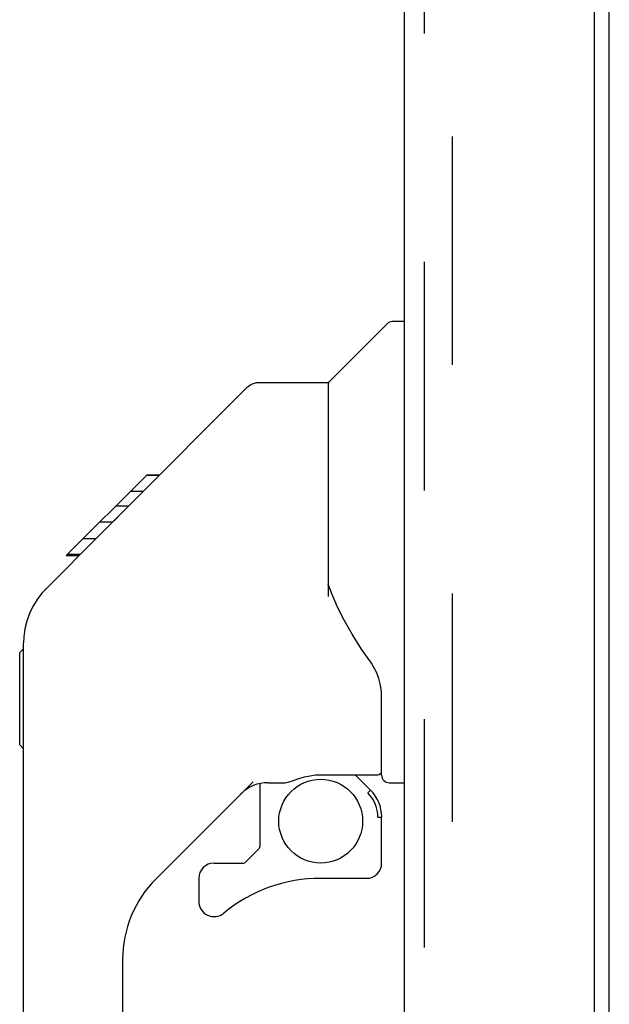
# Model space of a CAD drawing. Header units: inches. Extents: x 0 to 215, y 0 to 139.
# Tile 58 of 111: x 119.93 to 122.98, y 49.34 to 54.42. Entities that reach past the tile are written whole.
import ezdxf

# ---------------------------------------------------------------- set-up
doc = ezdxf.new("R2010")
doc.units = ezdxf.units.IN
doc.header["$LTSCALE"] = 11.804375
doc.header["$MEASUREMENT"] = 0
doc.linetypes.add('HIDDEN', pattern=[0.2, 0.1, -0.1])
doc.layers.get('0').update_dxf_attribs({"linetype": 'CONTINUOUS'})
doc.layers.add('DEFAULT_2', color=8, linetype='HIDDEN')
doc.layers.add('DOOR_ASSEMBLY', color=7, linetype='CONTINUOUS')

msp = doc.modelspace()

# ---------------------------------------------------------------- linework, layer by layer
at = {"color": 3, "linetype": 'Continuous'}
msp.add_line((122.9795, 12.3098), (122.9795, 91.4138), dxfattribs=at)
at = {"layer": 'DEFAULT_2', "color": 8, "linetype": 'HIDDEN'}
msp.add_line((122.167, 91.5962), (122.167, 12.1273), dxfattribs=at)
at = {"layer": 'DOOR_ASSEMBLY', "color": 3, "linetype": 'Continuous'}
for p, q in [((122.9005, 91.9878), (122.9005, 11.7358)), ((121.9215, 11.8583), (121.9215, 91.8653))]:
    msp.add_line(p, q, dxfattribs=at)
at = {"layer": 'DOOR_ASSEMBLY', "color": 8, "linetype": 'HIDDEN'}
msp.add_line((122.0255, 11.8583), (122.0255, 91.8653), dxfattribs=at)
at = {"layer": 'DOOR_ASSEMBLY', "color": 7, "linetype": 'Continuous'}
for p, q in [((121.5336, 52.5565), (121.8312, 52.8542)), ((121.9215, 52.8657), (121.8591, 52.8657)), ((121.1667, 52.5508), (121.5278, 52.5508)), ((121.5278, 52.5508), (121.5278, 51.4464)), ((120.4869, 51.9035), (121.1111, 52.5277)), ((120.1741, 51.6576), (120.5877, 52.0712)), ((120.6545, 52.0712), (120.5877, 52.0712)), ((120.5879, 52.0713), (120.5883, 52.0717)), ((120.5883, 52.0717), (120.6551, 52.0717)), ((120.5898, 52.0732), (120.6566, 52.0732)), ((120.5712, 51.9878), (120.5044, 51.9878)), ((120.3461, 51.7627), (120.4793, 51.896)), ((120.4948, 51.9114), (120.428, 51.9114)), ((120.4869, 51.9035), (120.4508, 51.8674)), ((120.4127, 51.8293), (120.3459, 51.8293)), ((120.3732, 51.7894), (120.3464, 51.7625)), ((120.068, 51.4841), (120.3464, 51.7624)), ((120.3262, 51.7428), (120.2594, 51.7428)), ((120.1741, 51.6576), (120.2409, 51.6576)), ((120.1773, 51.6607), (120.2441, 51.6607)), ((120.2451, 51.6618), (120.1783, 51.6618)), ((121.5471, 51.4552), (121.5278, 51.5087)), ((121.5756, 51.3897), (121.5471, 51.4552)), ((119.9333, 51.1555), (119.953, 51.1752)), ((119.953, 47.1036), (119.953, 51.2066)), ((119.9333, 50.6791), (119.9333, 51.1555)), ((121.8034, 50.5232), (121.8034, 50.9301)), ((119.9333, 50.6791), (119.953, 50.6594)), ((121.4884, 50.5252), (121.7837, 50.5252)), ((121.666, 50.5252), (121.7458, 50.4454)), ((121.1392, 50.489), (120.6378, 49.9875)), ((121.1735, 50.4791), (121.1735, 50.1522)), ((121.2157, 50.4838), (121.3034, 50.4838)), ((121.8428, 50.4838), (121.9215, 50.4838)), ((121.7381, 50.438), (121.7315, 50.4315)), ((121.7837, 50.3062), (121.8034, 50.3062)), ((121.8034, 50.0686), (121.8034, 50.3062)), ((121.0982, 50.072), (121.17, 50.1439)), ((120.9373, 50.0686), (121.0899, 50.0686)), ((120.8585, 49.9898), (120.8585, 49.8706)), ((121.7247, 49.9898), (121.4884, 49.9898)), ((120.4648, 49.5699), (120.4648, 47.0181))]:
    msp.add_line(p, q, dxfattribs=at)
for points in [[(121.1111, 52.5277), (121.1187, 52.5344), (121.1273, 52.5402), (121.1365, 52.5447), (121.1462, 52.548), (121.1564, 52.5501), (121.1667, 52.5508)], [(120.4508, 51.8674), (120.4292, 51.8457), (120.4077, 51.8241), (120.3732, 51.7894)], [(120.068, 51.484), (120.0481, 51.4625), (120.0229, 51.43), (120.0011, 51.3947), (119.9833, 51.3576), (119.9694, 51.3187), (119.9596, 51.2783), (119.9542, 51.2373), (119.953, 51.2066)], [(121.7502, 51.1007), (121.6997, 51.1741), (121.6505, 51.2514), (121.6096, 51.3227), (121.5756, 51.3897)], [(121.8034, 50.9301), (121.8025, 50.9536), (121.7978, 50.9877), (121.7891, 51.0218), (121.7768, 51.054), (121.7618, 51.0829), (121.7502, 51.1007)], [(121.3034, 50.4838), (121.3048, 50.4839), (121.3125, 50.4847), (121.3211, 50.4867), (121.3311, 50.4898), (121.3427, 50.4939), (121.356, 50.4987), (121.3709, 50.5039), (121.3873, 50.5092), (121.4048, 50.5141), (121.4232, 50.5184), (121.4423, 50.5218), (121.4613, 50.524), (121.4801, 50.5251), (121.4884, 50.5252)], [(121.7834, 50.3062), (121.7828, 50.3201), (121.7812, 50.3339), (121.7785, 50.3476), (121.7747, 50.3609), (121.7699, 50.374), (121.7641, 50.3866), (121.7573, 50.3988), (121.7495, 50.4103), (121.741, 50.4212), (121.7315, 50.4315)], [(121.7458, 50.4454), (121.7455, 50.4452), (121.745, 50.4448), (121.7442, 50.444), (121.7431, 50.4429), (121.7416, 50.4415), (121.7381, 50.438)]]:
    msp.add_lwpolyline(points, dxfattribs=at)
msp.add_circle((121.4884, 50.2851), 0.2165, dxfattribs=at)
for centre, radius, start, end in [((121.8591, 52.8263), 0.0394, 90, 135), ((121.5475, 52.5426), 0.0197, 135, 180), ((120.3861, 51.1903), 0.4331, 137.2727, 137.7614), ((121.7837, 50.5449), 0.0197, 270, 360), ((121.8428, 50.5232), 0.0394, 180, 270), ((121.2157, 50.287), 0.1969, 90, 135), ((121.6066, 50.3062), 0.1969, 0, 45), ((121.1617, 50.1522), 0.0118, 315, 360), ((120.9373, 49.9898), 0.0787, 90, 180), ((121.0899, 50.0804), 0.0118, 270, 315), ((121.7247, 50.0686), 0.0787, 270, 360), ((121.0554, 49.5699), 0.5906, 135, 180), ((121.4884, 49.2024), 0.7874, 90, 129.5212), ((120.9373, 49.8706), 0.0787, 180, 309.5212)]:
    msp.add_arc(centre, radius, start, end, dxfattribs=at)

doc.saveas('drawing.dxf')
